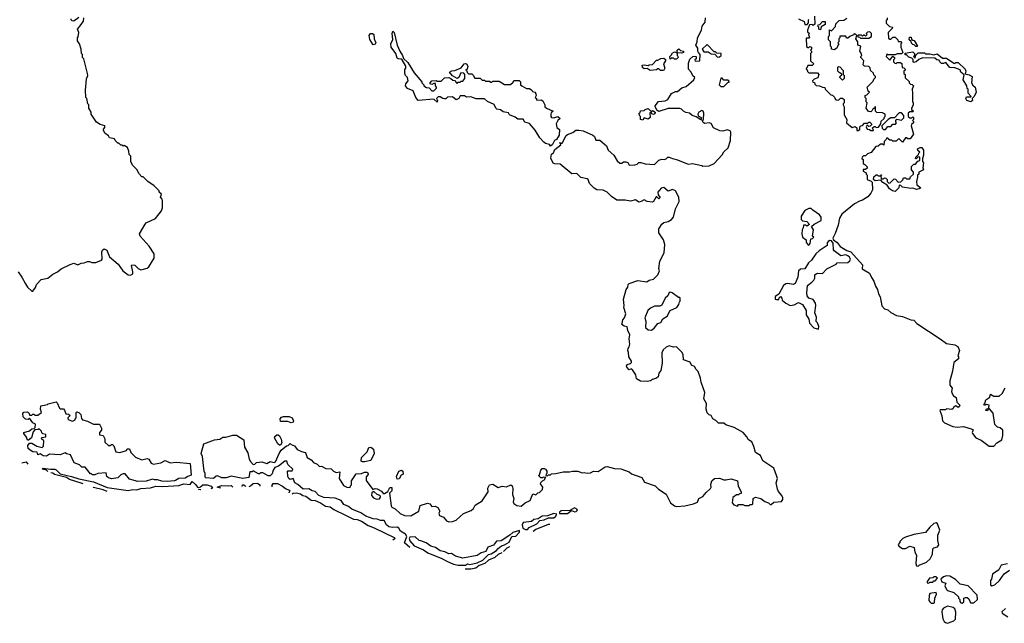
# Model space of a CAD drawing. Extents: x 2470790 to 2659118, y 702284 to 849036.
# Tile 3 of 154: x 2522951 to 2532325, y 735287 to 741036. Entities that reach past the tile are written whole.
import ezdxf

# ---------------------------------------------------------------- set-up
doc = ezdxf.new("R2010")
doc.units = 0

msp = doc.modelspace()

# ---------------------------------------------------------------- linework, layer by layer
at = {"layer": '0CON10XD'}
for points in [[(2522937.5, 738635), (2522972.5, 738585), (2523005, 738520), (2523025, 738490), (2523065, 738450), (2523075, 738450), (2523100, 738485), (2523110, 738515), (2523155, 738560), (2523220, 738575), (2523265, 738612.5), (2523310, 738635), (2523345, 738662.5), (2523430, 738705), (2523465, 738716.7), (2523505, 738700), (2523535, 738716.7), (2523565, 738720), (2523595, 738732.5), (2523615, 738732.5), (2523637, 738723), (2523675, 738723.3), (2523730, 738745), (2523737.5, 738755), (2523732.9, 738825), (2523738.7, 738841.3), (2523755, 738854.2), (2523780.9, 738840.9), (2523805, 738777.5), (2523887.7, 738707.7), (2523933.3, 738645), (2523982.5, 738605), (2524005, 738603.3), (2524026.7, 738615), (2524028, 738635), (2524014.2, 738695), (2524017.5, 738702.5), (2524046.9, 738696.9), (2524078.8, 738665), (2524105, 738653.8), (2524165, 738670), (2524179.3, 738680.7), (2524230, 738765), (2524230, 738805), (2524185, 738880), (2524097.5, 738975), (2524093, 738997), (2524145, 739090), (2524155, 739100), (2524245, 739142.5), (2524300, 739215), (2524310, 739245), (2524310, 739315), (2524307, 739327), (2524290, 739345), (2524300, 739375), (2524280, 739395), (2524280, 739405), (2524230, 739455), (2524170, 739495), (2524125, 739540), (2524115, 739540), (2524085, 739570), (2524070, 739605), (2524025, 739650), (2524010, 739685), (2524010, 739735), (2523993, 739753), (2523990, 739785), (2523978.3, 739818.3), (2523947, 739837), (2523935, 739830), (2523925, 739840), (2523915, 739840), (2523895, 739860), (2523885, 739860), (2523860, 739885), (2523855, 739900), (2523805, 739910), (2523795, 739930), (2523760, 739955), (2523747.5, 739985), (2523747.5, 739995), (2523761.7, 740008.3), (2523760, 740025), (2523718.3, 740038.3), (2523681.7, 740061.7), (2523630, 740135), (2523630, 740155), (2523610, 740195), (2523610, 740225), (2523600, 740235), (2523590, 740285), (2523580, 740295), (2523577.5, 740365), (2523588.3, 740471.7), (2523600, 740505), (2523597.5, 740525), (2523560, 740665), (2523550, 740675), (2523550, 740705), (2523540, 740715), (2523537, 740757), (2523520, 740805), (2523500, 740835), (2523500, 740865), (2523507, 740873), (2523512.5, 740915), (2523500, 740945), (2523535, 740991.2), (2523557.3, 741022.7), (2523562.5, 741055)], [(2523513, 741057), (2523465, 741022.5), (2523450, 741025), (2523442.5, 741035), (2523442.5, 741045)], [(2530155.7, 736695), (2530130.8, 736765), (2530026.7, 736835), (2530003.8, 736885), (2529957.5, 736915), (2529941.7, 736971.7), (2529920, 737015), (2529890, 737035), (2529874.1, 737064.1), (2529837.5, 737105), (2529752.7, 737152.7), (2529675, 737177.5), (2529655, 737192.5), (2529605, 737193.8), (2529578.8, 737218.8), (2529550, 737235), (2529535, 737267.5), (2529515, 737272.5), (2529495, 737292.5), (2529486, 737325), (2529489.3, 737379.3), (2529463.8, 737425), (2529474, 737485), (2529438, 737585), (2529432.3, 737622.3), (2529411.2, 737685), (2529390, 737705), (2529375, 737732.5), (2529347, 737747), (2529333, 737773), (2529270, 737795), (2529267.5, 737845), (2529257.5, 737865), (2529205, 737920), (2529175, 737917.5), (2529135, 737930), (2529105, 737916.7), (2529077, 737893), (2529063.6, 737863.6), (2529068, 737765), (2529056.2, 737695), (2529035, 737670), (2529030, 737635), (2529015, 737621.2), (2528975, 737610), (2528955, 737597.5), (2528925, 737590), (2528862.3, 737592.3), (2528822.5, 737615), (2528817.5, 737655), (2528785, 737700), (2528775, 737710), (2528755, 737702.5), (2528730, 737725), (2528726.7, 737735), (2528735, 737752.5), (2528765, 737760), (2528775, 737770), (2528776.7, 737785), (2528750, 737825), (2528747.5, 737865), (2528740, 737885), (2528742.5, 737905), (2528755, 737920), (2528761.2, 737945), (2528752, 737995), (2528760, 738035), (2528740, 738075), (2528735, 738110), (2528705, 738117.5), (2528680, 738135), (2528687, 738143), (2528693, 738177), (2528707.5, 738195), (2528722.5, 738235), (2528702.5, 738295), (2528706.7, 738315), (2528700.8, 738375), (2528723.8, 738465), (2528740.7, 738489.3), (2528743.8, 738515), (2528752.5, 738525), (2528835, 738552), (2528920.5, 738539.5), (2528945, 738554), (2528984.5, 738565.5), (2529027.5, 738605), (2529041.2, 738645), (2529036.2, 738665), (2529043.9, 738736.1), (2529087.5, 738815), (2529093.8, 738895), (2529079.5, 738939.5), (2529035.8, 739005), (2529035.8, 739044.2), (2529065, 739088.8), (2529085, 739103.8), (2529125, 739113.8), (2529155.9, 739134.1), (2529174, 739155), (2529193.3, 739235), (2529228.8, 739305), (2529226.7, 739345), (2529195, 739407.5), (2529165, 739417.5), (2529125, 739402.5), (2529085, 739437.5), (2529059.3, 739430.7), (2529027.5, 739395), (2529028.3, 739368.3), (2529047, 739347), (2529045, 739340), (2529035, 739330), (2529018.3, 739348.3), (2529011.7, 739348.3), (2528986.4, 739303.6), (2528971.7, 739298.3), (2528923.6, 739303.6), (2528895, 739320), (2528867, 739303), (2528845, 739297.5), (2528815, 739320), (2528765, 739306.7), (2528715, 739317.5), (2528635, 739316.7), (2528585, 739353.3), (2528542.5, 739395), (2528505, 739413.8), (2528445, 739416.7), (2528421.2, 739431.2), (2528375.7, 739475.7), (2528364, 739514), (2528355, 739521.2), (2528293.5, 739533.5), (2528255, 739572.5), (2528208.3, 739568.3), (2528095, 739660), (2528045, 739663.3), (2528030.7, 739670.7), (2528008.3, 739718.3), (2528012.5, 739755), (2528033, 739767), (2528045, 739800), (2528102.5, 739845), (2528093.9, 739866.1), (2528100, 739860), (2528115, 739860), (2528155, 739933.3), (2528165, 739941.2), (2528217, 739963), (2528245, 739982.5), (2528275, 739983.3), (2528315, 739976.7), (2528407.7, 739937.7), (2528422.5, 739925), (2528435, 739890), (2528475, 739890), (2528537.5, 739835), (2528555, 739792.5), (2528606.4, 739746.4), (2528640.7, 739690.7), (2528665, 739670), (2528685, 739670), (2528698.3, 739681.7), (2528721.7, 739681.7), (2528740, 739675), (2528755, 739650), (2528807, 739653), (2528828.3, 739661.7), (2528845, 739677.5), (2528865, 739676.7), (2528905, 739662.5), (2528995, 739656.7), (2529035, 739697.5), (2529065, 739707.5), (2529086.7, 739703.3), (2529105, 739710), (2529123, 739727), (2529135, 739727.5), (2529165, 739713.3), (2529215, 739702.5), (2529315, 739661.2), (2529355, 739666.7), (2529445, 739647.5), (2529455, 739640), (2529515, 739643.8), (2529563.9, 739666.1), (2529639.4, 739750.6), (2529655, 739776.7), (2529695.8, 739814.2), (2529716.7, 739885), (2529722.5, 739965), (2529715, 739977.5), (2529685, 739986.7), (2529645, 739973.3), (2529616.1, 739976.1), (2529557.5, 740005), (2529535, 740046.7), (2529515, 740052.5), (2529475, 740047.5), (2529457, 740057), (2529450, 740075), (2529460, 740085), (2529463.3, 740145), (2529456.7, 740165), (2529445, 740170), (2529416.7, 740155), (2529407.5, 740135), (2529411.7, 740121.7), (2529437.5, 740105), (2529440, 740085), (2529435, 740082.5), (2529391.7, 740111.7), (2529353, 740123), (2529326.7, 740146.7), (2529293, 740153), (2529270, 740165), (2529253, 740183), (2529235, 740190), (2529125, 740190), (2529035, 740162.5), (2529021.2, 740171.2), (2529000, 740205), (2529000, 740215), (2529033.3, 740256.7), (2529095, 740262.5), (2529120, 740275), (2529155, 740332.5), (2529195, 740352.5), (2529215, 740352.5), (2529253.9, 740386.1), (2529295, 740398.8), (2529370, 740465), (2529380, 740485), (2529360.7, 740500.7), (2529342.5, 740535), (2529317.5, 740565), (2529317, 740623), (2529330.7, 740659.3), (2529360, 740685), (2529375, 740690), (2529390, 740685), (2529390, 740665), (2529380, 740655), (2529381.7, 740641.7), (2529427, 740643), (2529430, 740705), (2529413, 740723), (2529407, 740737), (2529407.5, 740765), (2529387.5, 740795), (2529400, 740825), (2529402.5, 740865), (2529443.3, 740935), (2529450, 740975), (2529477.9, 741012.1), (2529478.8, 741055)], [(2530365.9, 741045.9), (2530418.3, 741018.3), (2530425, 740990), (2530448.3, 740991.7), (2530460, 741005), (2530460, 741035), (2530465, 741040)], [(2530518.3, 741068.3), (2530520, 740995), (2530505, 740980), (2530495, 740990), (2530471.7, 740988.3), (2530450, 740935), (2530451.7, 740921.7), (2530470, 740905), (2530460, 740895), (2530470, 740865), (2530465, 740860), (2530440, 740860), (2530441.7, 740781.7), (2530455, 740770), (2530465, 740770), (2530475, 740780), (2530490, 740775), (2530490, 740755), (2530480, 740745), (2530490, 740735), (2530490, 740725), (2530480, 740715), (2530480, 740645), (2530510, 740615), (2530495, 740600), (2530455, 740600), (2530440, 740565), (2530448.3, 740558.3), (2530451.7, 740541.7), (2530465, 740530), (2530545, 740530), (2530560, 740515), (2530548.3, 740481.7), (2530515, 740470), (2530500, 740455), (2530501.7, 740441.7), (2530518.3, 740438.3), (2530521.7, 740421.7), (2530535, 740410), (2530567, 740407), (2530593, 740393), (2530615, 740390), (2530620, 740375), (2530675, 740320), (2530688.3, 740318.3), (2530708.3, 740298.3), (2530710, 740285), (2530721.7, 740271.7), (2530745, 740270), (2530765, 740290), (2530785, 740290), (2530800, 740275), (2530800, 740245), (2530790, 740235), (2530790, 740225), (2530800, 740205), (2530800.7, 740130.7), (2530827, 740087), (2530822.5, 740055), (2530875, 740010), (2530905, 740020), (2530920, 740005), (2530921.7, 739981.7), (2530935, 739980), (2530948.3, 739991.7), (2530950, 740015), (2530960, 740025), (2530975, 740030), (2530995, 740050), (2531025, 740050), (2531035, 740060), (2531045, 740060), (2531060, 740045), (2531060, 740035), (2531048.3, 740021.7), (2531035, 740020), (2531025, 740030), (2531015, 740030), (2531010, 740015), (2531020, 739995), (2531041.7, 739991.7), (2531055, 739980), (2531078.3, 739981.7), (2531070, 740005), (2531085, 740020), (2531095, 740020), (2531105, 740010), (2531128.3, 740011.7), (2531150, 740045), (2531151.7, 740068.3), (2531180, 740095), (2531180, 740105), (2531190, 740115), (2531190, 740135), (2531165, 740150), (2531111.7, 740151.7), (2531100, 740165), (2531100, 740205), (2531095, 740210), (2531088.3, 740191.7), (2531075, 740190), (2531068.3, 740171.7), (2531055, 740160), (2531031.7, 740161.7), (2531010, 740195), (2531020, 740245), (2531010, 740255), (2531010, 740285), (2531000, 740295), (2531000, 740315), (2531015, 740320), (2531040, 740345), (2531030, 740355), (2531020, 740395), (2531075, 740450), (2531081.7, 740468.3), (2531100, 740485), (2531100, 740495), (2531081.7, 740511.7), (2531078.3, 740528.3), (2531051.7, 740551.7), (2531048.3, 740578.3), (2531035, 740590), (2530993, 740593), (2530980, 740605), (2530987.5, 740645), (2530960, 740675), (2530960, 740685), (2530970, 740695), (2530960, 740725), (2530950, 740735), (2530960, 740785), (2530930, 740795), (2530930, 740825), (2530910, 740855), (2530920, 740885), (2530908.3, 740898.3), (2530895, 740900), (2530888.3, 740891.7), (2530853, 740877), (2530835, 740860), (2530821.7, 740861.7), (2530815, 740880), (2530760, 740880), (2530760, 740865), (2530750, 740855), (2530750, 740825), (2530740, 740815), (2530750, 740805), (2530741.7, 740798.3), (2530730, 740765), (2530705, 740750), (2530680, 740755), (2530680, 740775), (2530670, 740785), (2530670, 740825), (2530650, 740845), (2530650, 740875), (2530660, 740885), (2530661.7, 740938.3), (2530678.3, 740931.7), (2530718.3, 740971.7), (2530721.7, 740998.3), (2530751.7, 741028.3), (2530797, 741033), (2530825, 741050)], [(2531201.7, 741028.3), (2531201.7, 741001.7), (2531231.7, 740971.7), (2531260, 740965), (2531258.3, 740951.7), (2531220, 740915), (2531221.7, 740861.7), (2531235, 740850), (2531245, 740850), (2531265, 740870), (2531285, 740870), (2531310, 740845), (2531315, 740830), (2531338.3, 740828.3), (2531350, 740815), (2531340, 740805), (2531340, 740775), (2531360, 740725), (2531345, 740710), (2531305, 740710), (2531285, 740700), (2531215, 740700), (2531205, 740710), (2531200, 740685), (2531235, 740650), (2531265, 740690), (2531280, 740675), (2531280, 740665), (2531270, 740655), (2531270, 740635), (2531281.7, 740621.7), (2531295, 740620), (2531305, 740630), (2531335, 740630), (2531348.3, 740618.3), (2531351.7, 740581.7), (2531368.3, 740578.3), (2531380, 740565), (2531380, 740555), (2531370, 740545), (2531370, 740525), (2531380, 740515), (2531381.7, 740481.7), (2531418.3, 740448.3), (2531420, 740435), (2531431.7, 740421.7), (2531448.3, 740418.3), (2531460, 740405), (2531447.5, 740375), (2531452.5, 740335), (2531450, 740255), (2531456.4, 740246.4), (2531456.7, 740225), (2531448.3, 740201.7), (2531440, 740195), (2531441.7, 740181.7), (2531460, 740165), (2531455, 740160), (2531425, 740160), (2531410, 740145), (2531410, 740115), (2531425, 740100), (2531445, 740100), (2531455, 740110), (2531460, 740105), (2531460, 740085), (2531450, 740075), (2531460, 740065), (2531460, 740055), (2531441.7, 740038.3), (2531437.5, 740025), (2531460, 739945), (2531428.3, 739901.7), (2531405, 739900), (2531395, 739910), (2531385, 739910), (2531355, 739870), (2531325, 739900), (2531313, 739897), (2531295, 739880), (2531265, 739880), (2531255, 739890), (2531235, 739890), (2531205, 739910), (2531198.3, 739891.7), (2531180, 739875), (2531178.3, 739841.7), (2531165, 739850), (2531145, 739850), (2531125, 739830), (2531101.7, 739828.3), (2531058.3, 739771.7), (2531021.7, 739758.3), (2531005, 739740), (2530985, 739740), (2530971.7, 739728.3), (2530970, 739715), (2530980, 739705), (2530980, 739665), (2530998.3, 739658.3), (2531020, 739635), (2531018.3, 739621.7), (2531005, 739610), (2530981.7, 739608.3), (2530980, 739595), (2531008.3, 739578.3), (2531010, 739565), (2531020, 739555), (2531020, 739515), (2531058.3, 739498.3), (2531067.5, 739487.5), (2531070, 739415), (2531055.8, 739385), (2531025, 739348), (2530975, 739315.8), (2530947.7, 739307.7), (2530897.3, 739282.7), (2530777.7, 739182.3), (2530756.2, 739145), (2530741.7, 739078.3), (2530715, 739000), (2530692.5, 738955), (2530700, 738940), (2530735, 738912.5), (2530762.5, 738875), (2530825, 738837.5), (2530862.5, 738825), (2530975, 738700), (2530971.7, 738661.7), (2531042.3, 738622.3), (2531059.3, 738579.3), (2531083.3, 738545), (2531098.3, 738498.3), (2531117.1, 738465), (2531125.7, 738425), (2531144.2, 738395), (2531160.5, 738310.5), (2531185, 738282.5), (2531215, 738272.5), (2531245, 738247.5), (2531298.3, 738218.3), (2531355, 738208), (2531435, 738176.7), (2531465, 738173.3), (2531493.1, 738143.1), (2531715, 737996.2), (2531775, 737953.3), (2531855, 737940), (2531883.3, 737923.3), (2531897.5, 737885), (2531883.3, 737835), (2531890, 737825), (2531890, 737805), (2531845, 737770), (2531831.2, 737688.8), (2531806.2, 737595), (2531806.7, 737555), (2531827.5, 737525), (2531823.3, 737495), (2531827.5, 737475), (2531840, 737455), (2531867, 737437), (2531873, 737393), (2531900, 737365), (2531895, 737350), (2531885, 737342.5), (2531865, 737357.5), (2531845, 737350), (2531838.3, 737331.7), (2531825, 737322.5), (2531775, 737330), (2531765, 737320), (2531715, 737320), (2531710, 737315), (2531731.7, 737261.7), (2531737.5, 737215), (2531755, 737196.7), (2531835, 737160), (2531875, 737153.8), (2531935, 737162.5), (2532010.7, 737140.7), (2532028.3, 737128.3), (2532020, 737105), (2532023.3, 737095), (2532055, 737053.8), (2532105, 737032.5), (2532180, 736975), (2532226.4, 736973.6), (2532253.6, 737006.4), (2532300, 737035), (2532310, 737075), (2532310, 737125), (2532285, 737150), (2532260, 737155), (2532235, 737180), (2532219.5, 737289.5), (2532185, 737330), (2532170, 737330), (2532165, 737310), (2532150, 737315), (2532155, 737330), (2532170, 737330), (2532178.3, 737341.7), (2532180, 737365), (2532155, 737372.5), (2532135, 737360), (2532130, 737375), (2532138.3, 737381.7), (2532150, 737415), (2532188.3, 737441.7), (2532195, 737470), (2532225, 737450), (2532275, 737450), (2532305, 737476.7), (2532331.7, 737528.3)], [(2531210, 741055), (2531210, 741035), (2531201.7, 741028.3)], [(2530575, 740940), (2530560, 740945), (2530560, 740965), (2530550, 740975), (2530551.7, 740988.3), (2530568.3, 740991.7), (2530595, 741020), (2530618.3, 741018.3), (2530618.3, 740991.7), (2530581.7, 740968.3), (2530575, 740940)], [(2526315, 740797.5), (2526285, 740847.5), (2526278.8, 740885), (2526290, 740905), (2526310, 740905), (2526323.3, 740895), (2526326, 740855), (2526340, 740815), (2526335, 740802.5), (2526315, 740797.5)], [(2528005, 739832.5), (2527995, 739847.5), (2527957.5, 739857.5), (2527940.7, 739870.7), (2527902.5, 739912.5), (2527860, 739985), (2527805, 740047.5), (2527761.7, 740061.7), (2527745, 740087.5), (2527695, 740087.5), (2527668.3, 740108.3), (2527615, 740130), (2527605, 740147.5), (2527555, 740160), (2527527, 740177), (2527495, 740182.5), (2527482.5, 740195), (2527468, 740228), (2527405, 740257.5), (2527375, 740282.5), (2527296, 740284), (2527245, 740300), (2527205, 740297.5), (2527185, 740310), (2527145, 740310), (2527132.5, 740285), (2527105, 740273.3), (2527071.7, 740301.7), (2527023, 740297), (2527007.5, 740282.5), (2526995, 740282.5), (2526980, 740285), (2526955, 740302.5), (2526935, 740302.5), (2526920, 740285), (2526930, 740265), (2526925, 740250), (2526895, 740280), (2526745, 740267.5), (2526722.5, 740295), (2526697.7, 740357.7), (2526641.7, 740381.7), (2526622.5, 740405), (2526626.7, 740425), (2526648.8, 740455), (2526643.3, 740485), (2526623.3, 740505), (2526616.2, 740525), (2526617, 740563), (2526626.2, 740575), (2526626.7, 740595), (2526593, 740653), (2526581.7, 740661.7), (2526555, 740662.5), (2526545, 740670), (2526532.5, 740715), (2526486.7, 740775), (2526483.8, 740805), (2526502.3, 740847.7), (2526496.1, 740903.9), (2526503.9, 740926.1), (2526516, 740915), (2526546, 740795), (2526568.8, 740735), (2526596, 740695), (2526606.4, 740666.4), (2526647.3, 740627.3), (2526705, 740530), (2526780, 740445), (2526780, 740435), (2526800, 740415), (2526800, 740405), (2526825, 740390), (2526848.3, 740388.3), (2526875, 740360), (2526895, 740360), (2526920, 740385), (2526920, 740395), (2526910, 740405), (2526908.3, 740428.3), (2526895, 740430), (2526875, 740417.5), (2526860, 740425), (2526860, 740435), (2526875, 740452.5), (2526915, 740457.5), (2526925, 740450), (2526965, 740450), (2526995, 740482.5), (2527035, 740486.7), (2527057, 740477), (2527075, 740460), (2527098.3, 740458.3), (2527101.7, 740441.7), (2527115, 740430), (2527125, 740440), (2527145, 740440), (2527155, 740450), (2527168.3, 740451.7), (2527190, 740475), (2527190, 740515), (2527178.3, 740528.3), (2527150.7, 740529.3), (2527133, 740487), (2527115, 740477.5), (2527071.7, 740501.7), (2527042.5, 740535), (2527065, 740548.8), (2527095, 740553.3), (2527153.6, 740576.4), (2527183.8, 740615), (2527195, 740618), (2527206.2, 740615), (2527216.7, 740595), (2527210, 740565), (2527200, 740555), (2527208.3, 740548.3), (2527211.7, 740531.7), (2527225, 740520), (2527255, 740520), (2527269.3, 740509.3), (2527285, 740480), (2527335, 740480), (2527355, 740460), (2527375, 740460), (2527385, 740450), (2527425, 740450), (2527435, 740440), (2527445, 740440), (2527455, 740450), (2527515, 740450), (2527565, 740417.5), (2527625, 740420), (2527648.3, 740441.7), (2527655, 740457.5), (2527707, 740457), (2527720, 740445), (2527720, 740415), (2527730, 740405), (2527775, 740380), (2527805, 740380), (2527826.4, 740366.4), (2527833, 740353), (2527856.4, 740346.4), (2527865, 740330), (2527867.5, 740315), (2527860, 740295), (2527870, 740285), (2527870, 740275), (2527875, 740270), (2527915, 740272.5), (2527933, 740263), (2527950, 740225), (2527950, 740205), (2527965, 740192.5), (2528030, 740165), (2528011.7, 740148.3), (2528006.2, 740135), (2528006.2, 740115), (2528014.1, 740104.1), (2528035, 740100), (2528073, 740113), (2528096.7, 740095), (2528073.9, 740076.1), (2528058.8, 740045), (2528065, 740010), (2528091.7, 739991.7), (2528087.5, 739935), (2528062.5, 739895), (2528044, 739886), (2528025, 739847.5), (2528005, 739832.5)], [(2531035, 740860), (2531060, 740875), (2531060, 740905), (2531045, 740920), (2531021.7, 740918.3), (2531010, 740905), (2531020, 740895), (2531005, 740880), (2530995, 740890), (2530985, 740890), (2530975, 740880), (2530965, 740890), (2530935, 740890), (2530930, 740885), (2530931.7, 740871.7), (2530945, 740870), (2530955, 740860), (2531035, 740860)], [(2531495, 740780), (2531481.7, 740781.7), (2531468.3, 740798.3), (2531455, 740800), (2531441.7, 740811.7), (2531438.3, 740828.3), (2531420, 740845), (2531421.7, 740868.3), (2531438.3, 740868.3), (2531441.7, 740851.7), (2531455, 740840), (2531468.3, 740838.3), (2531500, 740785), (2531495, 740780)], [(2529205, 740660), (2529185, 740660), (2529175, 740670), (2529155, 740670), (2529145, 740660), (2529140, 740685), (2529160, 740705), (2529163.6, 740716.4), (2529185, 740730), (2529210, 740720), (2529210, 740745), (2529225, 740757.5), (2529243, 740743), (2529270, 740735), (2529270, 740725), (2529255, 740717.5), (2529210, 740720), (2529210, 740695), (2529218.3, 740688.3), (2529220, 740675), (2529205, 740660)], [(2529595, 740680), (2529615, 740682.5), (2529630, 740695), (2529630, 740715), (2529588.3, 740718.3), (2529575, 740730), (2529561.7, 740731.7), (2529495, 740800), (2529450, 740755), (2529465, 740730), (2529505, 740730), (2529535, 740710), (2529568.3, 740708.3), (2529595, 740680)], [(2529051.2, 740551.2), (2529035, 740567.5), (2529025, 740567.5), (2529012.5, 740557.5), (2528953, 740553), (2528925, 740570), (2528895, 740567.5), (2528881.2, 740581.2), (2528878.3, 740601.7), (2528895, 740606.7), (2528935, 740600), (2528945, 740607.5), (2528975, 740610), (2529015, 740650), (2529025, 740650), (2529055, 740667.5), (2529085, 740670), (2529098.3, 740658.3), (2529100, 740645), (2529080, 740615), (2529092.5, 740575), (2529083.3, 740556.7), (2529075, 740552.5), (2529051.2, 740551.2)], [(2532005, 740254), (2531967.5, 740265), (2531960, 740285), (2531965, 740300), (2532005, 740300), (2532010, 740305), (2531980, 740335), (2531980, 740375), (2531971.7, 740381.7), (2531967.5, 740405), (2531932.5, 740465), (2531941.7, 740511.7), (2531910, 740535), (2531905, 740560), (2531855, 740577.5), (2531805, 740580), (2531767.5, 740627.5), (2531745, 740617.5), (2531728.3, 740618.3), (2531710, 740635), (2531705, 740650), (2531683, 740653), (2531665, 740670), (2531545, 740672.5), (2531511.7, 740658.3), (2531485, 740633.3), (2531465, 740630), (2531458.3, 740638.3), (2531458.3, 740658.3), (2531445, 740670), (2531415, 740680), (2531395, 740700), (2531381.7, 740701.7), (2531381.7, 740718.3), (2531455, 740730), (2531470, 740715), (2531470, 740695), (2531460, 740685), (2531475, 740670), (2531481.7, 740698.3), (2531505, 740720), (2531565, 740720), (2531575, 740710), (2531615, 740710), (2531655, 740700), (2531685, 740710), (2531735, 740670), (2531775, 740670), (2531845, 740622.5), (2531855, 740620), (2531865, 740630), (2531885, 740630), (2531952.5, 740565), (2531957.5, 740545), (2531951.7, 740521.7), (2531991.7, 740511.7), (2532020, 740495), (2532012.5, 740435), (2532025, 740412.5), (2532047.5, 740395), (2532057.5, 740345), (2532037.5, 740305), (2532020, 740285), (2532022.5, 740265), (2532005, 740254)], [(2530785, 740460), (2530760, 740485), (2530761.7, 740498.3), (2530778.3, 740511.7), (2530778.3, 740518.3), (2530751.7, 740531.7), (2530740, 740545), (2530740, 740585), (2530745, 740590), (2530758.3, 740588.3), (2530791.7, 740551.7), (2530790, 740515), (2530800, 740505), (2530800, 740475), (2530785, 740460)], [(2529655, 740400), (2529691.7, 740438.3), (2529710, 740445), (2529695, 740460), (2529655, 740460), (2529638.3, 740478.3), (2529625, 740480), (2529610, 740415), (2529625, 740400), (2529655, 740400)], [(2528885, 740080), (2528860, 740085), (2528860, 740115), (2528853, 740123), (2528850, 740145), (2528858.3, 740151.7), (2528861.7, 740168.3), (2528895, 740170), (2528905, 740180), (2528935, 740190), (2528961.7, 740161.7), (2528975, 740170), (2529002.5, 740155), (2528999.3, 740140.7), (2528985, 740133.3), (2528970, 740140), (2528965, 740150), (2528951.7, 740148.3), (2528952.5, 740105), (2528935, 740090), (2528895, 740100), (2528885, 740080)], [(2531195, 739990), (2531215, 740020), (2531245, 740020), (2531265, 740040), (2531288.3, 740041.7), (2531300, 740055), (2531292.5, 740062.5), (2531292.5, 740077.5), (2531301.7, 740088.3), (2531345, 740080), (2531367, 740103), (2531370, 740125), (2531345, 740150), (2531325, 740150), (2531278.3, 740101.7), (2531245, 740100), (2531220, 740085), (2531160, 740025), (2531161.7, 740001.7), (2531175, 739990), (2531195, 739990)], [(2531285, 739401.2), (2531260, 739405), (2531232.5, 739425), (2531210, 739460), (2531170, 739485), (2531148.3, 739508.3), (2531095, 739500), (2531080, 739515), (2531081.7, 739538.3), (2531105, 739560), (2531115, 739560), (2531125, 739550), (2531150, 739550), (2531155, 739560), (2531160, 739555), (2531150, 739550), (2531151.7, 739521.7), (2531175, 739520), (2531185, 739530), (2531198.3, 739528.3), (2531210, 739515), (2531210, 739495), (2531225, 739480), (2531238.3, 739481.7), (2531275, 739520), (2531288.3, 739518.3), (2531315, 739490), (2531338.3, 739491.7), (2531358.3, 739511.7), (2531365, 739530), (2531385, 739530), (2531395, 739520), (2531425, 739520), (2531431.7, 739538.3), (2531460, 739565), (2531460, 739585), (2531440, 739605), (2531441.7, 739638.3), (2531465, 739660), (2531478.3, 739661.7), (2531501.7, 739688.3), (2531520, 739695), (2531520, 739725), (2531515, 739730), (2531501.7, 739728.3), (2531485, 739710), (2531480, 739715), (2531481.7, 739728.3), (2531508.3, 739751.7), (2531510, 739765), (2531520, 739775), (2531501.7, 739791.7), (2531500, 739805), (2531525, 739820), (2531538.3, 739818.3), (2531556.7, 739795), (2531556.7, 739745), (2531547.5, 739715), (2531547.5, 739685), (2531556.1, 739673.9), (2531550, 739625), (2531556.7, 739605), (2531510, 739585), (2531510, 739565), (2531500, 739555), (2531500, 739535), (2531487.5, 739495), (2531491.7, 739461.7), (2531530, 739435), (2531515, 739424), (2531489.3, 739419.3), (2531455, 739430), (2531435, 739427.5), (2531355, 739440), (2531338.3, 739458.3), (2531325, 739460), (2531320, 739435), (2531285, 739401.2)], [(2530465, 738890), (2530477.5, 738905), (2530481.7, 738948.3), (2530498.3, 738951.7), (2530510, 738965), (2530500, 738975), (2530507.5, 739035), (2530490, 739065), (2530515, 739090), (2530580, 739125), (2530580, 739155), (2530566.4, 739176.4), (2530500.7, 739220.7), (2530485, 739237.5), (2530465, 739237.5), (2530425, 739220), (2530390, 739165), (2530391.7, 739131.7), (2530405, 739120), (2530445, 739112.5), (2530470, 739085), (2530445, 739070), (2530435, 739080), (2530411.7, 739078.3), (2530410, 739055), (2530400, 739035), (2530397.5, 738995), (2530402.5, 738965), (2530438.3, 738938.3), (2530440, 738915), (2530448.3, 738908.3), (2530450, 738895), (2530465, 738890)], [(2530555, 738090), (2530560, 738115), (2530545, 738150), (2530533, 738163), (2530537, 738203), (2530522.5, 738245), (2530530, 738315), (2530526.7, 738335), (2530505, 738370), (2530463.9, 738383.9), (2530446.7, 738405), (2530443.6, 738433.6), (2530450, 738505), (2530492.5, 738535), (2530510, 738555), (2530520, 738575), (2530522.5, 738605), (2530533, 738617), (2530545, 738622.5), (2530595, 738617.5), (2530636.9, 738663.1), (2530725, 738707.5), (2530735, 738720), (2530835, 738722.5), (2530855, 738740), (2530860, 738755), (2530850, 738775), (2530835, 738787.5), (2530815, 738797.5), (2530768.3, 738788.3), (2530703.6, 738833.6), (2530697.5, 738845), (2530697, 738907), (2530678.3, 738928.3), (2530665, 738932.5), (2530647, 738923), (2530638.3, 738911.7), (2530637.5, 738885), (2530562.5, 738835), (2530530, 738805), (2530488.8, 738745), (2530461.2, 738718.8), (2530425.8, 738664.2), (2530385, 738658.8), (2530365.7, 738644.3), (2530358.8, 738585), (2530335, 738523.3), (2530313.6, 738513.6), (2530265, 738522.5), (2530245, 738520), (2530223.3, 738505), (2530178.3, 738421.7), (2530145, 738400), (2530142.5, 738375), (2530155, 738370), (2530178.3, 738371.7), (2530181.7, 738388.3), (2530195, 738400), (2530207.5, 738385), (2530210, 738365), (2530245, 738336.2), (2530285, 738314), (2530325, 738320), (2530365, 738342.5), (2530405, 738322.5), (2530437.5, 738265), (2530440, 738225), (2530462.5, 738185), (2530470, 738145), (2530511.7, 738101.7), (2530555, 738090)], [(2528965, 738080), (2528993, 738097), (2529025, 738142.5), (2529055, 738151.2), (2529075, 738186.7), (2529115, 738213.3), (2529142.3, 738267.7), (2529205.9, 738294.1), (2529227.5, 738325), (2529231.7, 738348.3), (2529240, 738355), (2529240, 738385), (2529235, 738390), (2529221.7, 738391.7), (2529163.6, 738433.6), (2529145, 738440), (2529135, 738436.7), (2529120, 738405), (2529095, 738382.5), (2529063.9, 738316.1), (2529045, 738306.2), (2528995, 738308.8), (2528955, 738288.8), (2528930, 738265), (2528903.3, 738195), (2528913.3, 738165), (2528910, 738105), (2528933, 738083), (2528965, 738080)], [(2524075, 736636.7), (2523995, 736660), (2523955, 736710), (2523935, 736710), (2523915, 736700), (2523885, 736672.5), (2523823.9, 736663.9), (2523795, 736673.3), (2523780, 736685), (2523775, 736720), (2523695, 736712.5), (2523665, 736700), (2523645, 736700), (2523635, 736710), (2523625, 736710), (2523575, 736772.5), (2523543, 736773), (2523520, 736795), (2523470, 736815), (2523435, 736890), (2523395, 736900), (2523385, 736910), (2523335, 736890), (2523235, 736897.5), (2523205, 736877.5), (2523175, 736883.3), (2523145, 736900), (2523125, 736890), (2523118.3, 736918.3), (2523075, 736920), (2523050, 736935), (2523033, 736953), (2523028.3, 736981.7), (2523045, 737002.5), (2523065, 737002.5), (2523115, 736972.5), (2523165, 736960), (2523177.5, 736975), (2523180, 737025), (2523160, 737045), (2523163, 737057), (2523198.3, 737061.7), (2523200, 737085), (2523171.7, 737091.7), (2523161.7, 737101.7), (2523158.3, 737118.3), (2523135, 737140), (2523127, 737133), (2523095, 737130), (2523078.3, 737111.7), (2523062.5, 737055), (2523035, 737030), (2523025, 737030), (2523015, 737060), (2522990, 737095), (2522990, 737105), (2523045, 737120), (2523065, 737140), (2523088.3, 737141.7), (2523097, 737153), (2523100, 737185), (2523077, 737197), (2523045, 737240), (2523031.7, 737228.3), (2523005, 737232.5), (2522982.5, 737255), (2522980, 737285), (2522991.7, 737298.3), (2523025, 737300), (2523040, 737285), (2523045, 737270), (2523065, 737270), (2523075, 737280), (2523085, 737280), (2523095, 737270), (2523125, 737270), (2523160, 737295), (2523150, 737325), (2523151.7, 737358.3), (2523215, 737370), (2523223, 737377), (2523297.5, 737397.5), (2523308.3, 737388.3), (2523330, 737335), (2523335, 737330), (2523368.3, 737328.3), (2523378.3, 737318.3), (2523391.7, 737281.7), (2523415, 737280), (2523430, 737265), (2523410, 737245), (2523410, 737235), (2523420, 737225), (2523455, 737212.5), (2523480, 737225), (2523480, 737235), (2523490, 737245), (2523487.5, 737295), (2523495, 737302.5), (2523515, 737296), (2523533.8, 737275), (2523538.3, 737238.3), (2523550, 737225), (2523595, 737212.5), (2523655, 737182.5), (2523710, 737185), (2523730, 737145), (2523730, 737125), (2523710, 737105), (2523711.7, 737081.7), (2523746.4, 737076.4), (2523760, 737045), (2523761.7, 737011.7), (2523795, 736980), (2523815, 736980), (2523825, 736990), (2523835, 736990), (2523848.3, 736978.3), (2523865, 736920), (2523905, 736912.5), (2523968.3, 736931.7), (2523975, 736950), (2523995, 736950), (2524010, 736915), (2524055, 736870), (2524115, 736842.5), (2524165, 736857.5), (2524179.3, 736849.3), (2524203.6, 736813.6), (2524225, 736802.5), (2524295, 736813.8), (2524335, 736837.5), (2524385, 736816.7), (2524445, 736822.5), (2524575, 736810), (2524583, 736697), (2524553.3, 736686.7), (2524525, 736668), (2524465, 736666.2), (2524435, 736646.2), (2524425, 736644.3), (2524355, 736637.1), (2524305, 736642), (2524263.6, 736653.6), (2524235, 736652.5), (2524215, 736660), (2524155, 736642), (2524075, 736636.7)], [(2525535, 737197.5), (2525505, 737207.5), (2525435, 737210), (2525430, 737235), (2525445, 737250), (2525463, 737257), (2525515, 737256.7), (2525545, 737242.5), (2525556.7, 737215), (2525555, 737202.5), (2525535, 737197.5)], [(2526664.9, 736009.3), (2526614.5, 736054.5), (2526636.2, 736115), (2526623.3, 736135), (2526576.2, 736165), (2526562, 736192), (2526545, 736201.2), (2526505, 736198.8), (2526465, 736206.7), (2526443.3, 736225), (2526420, 736265), (2526385, 736266.2), (2526355, 736280), (2526317.7, 736282.3), (2526245, 736306), (2526197.6, 736337.6), (2526112.5, 736375), (2526080, 736400), (2526037, 736417), (2526010, 736455), (2525955, 736480), (2525845, 736483.8), (2525797.5, 736505), (2525765, 736542.5), (2525735, 736547.5), (2525705, 736566.2), (2525650, 736565), (2525599.3, 736609.3), (2525570, 736625), (2525555, 736667.5), (2525525, 736657.5), (2525512.5, 736665), (2525503.3, 736685), (2525500, 736735), (2525505, 736740), (2525545, 736740), (2525550, 736755), (2525505, 736800), (2525495, 736830), (2525475, 736830), (2525415, 736782.5), (2525380.7, 736769.3), (2525363, 736747), (2525355, 736710), (2525335, 736690), (2525315, 736692.5), (2525265, 736720), (2525245, 736720), (2525235, 736710), (2525225, 736710), (2525175, 736740), (2525165, 736730), (2525141.7, 736728.3), (2525133, 736677), (2525075, 736666), (2524965, 736687.5), (2524917, 736673), (2524875, 736673.3), (2524835, 736690), (2524822.4, 736687.6), (2524795, 736666.2), (2524723.3, 736673.3), (2524717.5, 736677.5), (2524716.7, 736715), (2524706.7, 736735), (2524699.3, 736790.7), (2524690, 736875), (2524678, 736905), (2524703.6, 736996.4), (2524805, 737035.8), (2524855, 737041.2), (2524885, 737060), (2524915, 737060), (2524980.5, 737079.5), (2525015, 737078.8), (2525083.6, 737033.6), (2525092.5, 736965), (2525121.7, 736911.7), (2525135, 736850), (2525147, 736827), (2525175, 736800), (2525188.3, 736801.7), (2525205, 736820), (2525255, 736823.3), (2525305, 736807.5), (2525335, 736827.5), (2525375, 736820), (2525386.7, 736823.3), (2525420, 736905), (2525440, 736935), (2525491.7, 736978.3), (2525508.3, 736981.7), (2525525, 737000), (2525535, 736990), (2525568.3, 736978.3), (2525593, 736943), (2525635, 736922.5), (2525667.5, 736915), (2525676.7, 736905), (2525687.5, 736865), (2525725, 736842.5), (2525749.3, 736819.3), (2525783, 736803), (2525805, 736780), (2525825, 736782.5), (2525865, 736761.2), (2525917.5, 736757.5), (2525940, 736735), (2525965, 736722.5), (2525998.3, 736728.3), (2525992.5, 736665), (2526035, 736600), (2526065, 736582.5), (2526098.3, 736581.7), (2526100, 736595), (2526110, 736605), (2526110, 736645), (2526155, 736710), (2526205, 736712.5), (2526235, 736727.5), (2526255, 736727.5), (2526265, 736720), (2526270, 736705), (2526248.3, 736681.7), (2526248.3, 736648.3), (2526311.7, 736561.7), (2526335, 736570), (2526355, 736567.5), (2526396.1, 736546.1), (2526412.5, 736522.5), (2526423, 736523), (2526456.7, 736543.3), (2526475, 736580), (2526495, 736580), (2526495, 736550), (2526472.5, 736525), (2526487.5, 736405), (2526493.3, 736393.3), (2526525, 736377.5), (2526571.7, 736331.7), (2526615, 736313.3), (2526675, 736310), (2526750, 736355), (2526765, 736410), (2526835, 736432), (2526855.6, 736425.6), (2526875, 736400), (2526905, 736403.3), (2526931.2, 736391.2), (2526950, 736355), (2526942.5, 736335), (2526947.5, 736315), (2526985, 736299.2), (2527014.1, 736264.1), (2527035, 736253.3), (2527073, 736257), (2527105, 736270), (2527175, 736333.8), (2527249.7, 736360.3), (2527270.5, 736379.5), (2527288.8, 736411.2), (2527355, 736453.3), (2527411.7, 736538.3), (2527407.5, 736575), (2527425, 736606.7), (2527455, 736611.2), (2527505, 736580), (2527545, 736592.5), (2527585, 736586.7), (2527625.9, 736605.9), (2527638, 736595), (2527645, 736570), (2527643.3, 736515), (2527655.9, 736475.9), (2527650, 736445), (2527656.4, 736426.4), (2527685, 736410), (2527725, 736403.3), (2527762.5, 736435), (2527812.5, 736457.5), (2527835, 736520), (2527865, 736510), (2527885, 736530), (2527898.3, 736531.7), (2527928.3, 736561.7), (2527930, 736585), (2527910, 736615), (2527913, 736627), (2527927, 736643), (2527950, 736655), (2527950, 736665), (2527960, 736675), (2527935, 736680), (2527927, 736673), (2527912.5, 736672.5), (2527890, 736695), (2527898.3, 736701.7), (2527913, 736747), (2527925, 736762.5), (2527945, 736762.5), (2527957.5, 736755), (2527970, 736735), (2527970, 736715), (2527961.7, 736708.3), (2527960, 736695), (2527975, 736690), (2527985, 736700), (2528005, 736700), (2528015, 736710), (2528055, 736712.5), (2528125, 736728.8), (2528185, 736728), (2528215, 736737.5), (2528264.1, 736735.9), (2528305, 736718.8), (2528325, 736723.8), (2528355, 736716.7), (2528385, 736720), (2528415, 736737.5), (2528457, 736733), (2528525, 736777.5), (2528545, 736780), (2528615, 736760.8), (2528675, 736757.5), (2528755, 736728.6), (2528775, 736710), (2528875, 736676.7), (2528900.9, 736630.9), (2529002.5, 736595), (2529033.8, 736565), (2529105.5, 736515.5), (2529147.1, 736435), (2529185, 736404.4), (2529205, 736399.5), (2529285, 736405.8), (2529365, 736424), (2529405, 736440), (2529416.7, 736475), (2529454.5, 736495.5), (2529485, 736533.3), (2529528.8, 736571.2), (2529533.8, 736585), (2529530.7, 736609.3), (2529541.2, 736645), (2529565, 736666.2), (2529615, 736670), (2529655, 736653.8), (2529675, 736652), (2529725, 736663.8), (2529783.6, 736643.6), (2529791.2, 736595), (2529820, 736535), (2529818.3, 736521.7), (2529805, 736520), (2529795, 736510), (2529775, 736510), (2529740, 736485), (2529732.5, 736435), (2529750, 736415), (2529785, 736402.5), (2529795, 736420), (2529835, 736420), (2529855, 736410), (2529895, 736410), (2529905, 736420), (2529925, 736420), (2529930, 736425), (2529933, 736477), (2529955, 736488.8), (2530007.5, 736475), (2530045, 736447.5), (2530080, 736435), (2530095, 736420), (2530105, 736420), (2530130.7, 736439.3), (2530205, 736446.7), (2530216, 736465), (2530215.7, 736485), (2530205, 736508.8), (2530173.8, 736543.8), (2530164.4, 736565), (2530154.4, 736625), (2530164.5, 736665), (2530155.7, 736695)], [(2525435, 736983.3), (2525425, 736983.3), (2525410, 736995), (2525377.5, 737055), (2525380, 737065), (2525398.3, 737081.7), (2525411.7, 737081.7), (2525423, 737073), (2525441.7, 737041.7), (2525447.5, 737005), (2525435, 736983.3)], [(2526235, 736823.3), (2526215, 736823.3), (2526201.7, 736831.7), (2526206.2, 736865), (2526260.5, 736919.5), (2526275, 736962.5), (2526295, 736963.3), (2526318.8, 736945), (2526326.7, 736905), (2526293, 736837), (2526235, 736823.3)], [(2522971.8, 736816), (2523012.5, 736825), (2523028.7, 736803.3)], [(2523220, 736731.6), (2523205, 736744), (2523163.8, 736756.2), (2523175, 736765.8), (2523245, 736754), (2523285, 736755.8), (2523299.4, 736749.4), (2523335, 736712), (2523445, 736686.7), (2523513.2, 736663.2), (2523655, 736634), (2523785, 736579.2), (2523985, 736552.9), (2524025, 736560.8), (2524065, 736556.7), (2524105, 736569.4), (2524195, 736576.4), (2524246.1, 736593.9), (2524315, 736589.4), (2524465, 736598), (2524515, 736616), (2524575, 736607.5), (2524592.5, 736637.5), (2524625, 736609.2), (2524642.6, 736582.6), (2524655, 736579.5), (2524671.9, 736588.1), (2524695, 736604.4), (2524736.9, 736606.9), (2524772.3, 736592.3), (2524786.1, 736573.9), (2524772, 736566.7)], [(2523556.4, 736616), (2523536.4, 736622.9), (2523424.7, 736657.7), (2523395, 736674.2), (2523282.3, 736705.6), (2523279.7, 736706.7), (2523265, 736717.5), (2523248.7, 736719.6)], [(2526545, 736660), (2526537.5, 736685), (2526560, 736735), (2526585, 736746), (2526598.8, 736735), (2526601.7, 736708.3), (2526583.6, 736696.4), (2526565, 736662.5), (2526545, 736660)], [(2525137.1, 736590), (2525147.5, 736595), (2525175, 736620), (2525215, 736621.2), (2525236.9, 736605), (2525235.8, 736591.8)], [(2525355, 736585.8), (2525355, 736601.2), (2525365, 736620), (2525405, 736620), (2525454.4, 736594.4), (2525480, 736570), (2525515, 736556.2), (2525524, 736545), (2525514.7, 736533.2), (2525510.5, 736534.9)], [(2523784.7, 736541.4), (2523745, 736559.4), (2523654.8, 736581.9), (2523651.9, 736582.8)], [(2524674, 736558.9), (2524671.5, 736559.1), (2524655, 736560.5), (2524652.1, 736559.1)], [(2524864.7, 736574.3), (2524830, 736585), (2524875, 736600), (2524935, 736596), (2524965, 736600), (2524980.1, 736584.3)], [(2525069.7, 736588.8), (2525073.3, 736605), (2525085.9, 736605.9), (2525096.7, 736595), (2525100, 736589.3)], [(2525546.2, 736520.7), (2525554.1, 736525.9), (2525585, 736530), (2525625, 736519.4), (2525645, 736504.3), (2525675, 736499.2), (2525725, 736460), (2525765, 736455.5), (2525815, 736433.1), (2525862.4, 736402.4), (2525906.7, 736395), (2525941.7, 736371.7), (2526058, 736315), (2526129.1, 736279.1), (2526165, 736274), (2526205, 736258.1), (2526267.4, 736217.4), (2526325, 736197.5), (2526515.7, 736105), (2526525, 736093.3), (2526502.6, 736079.3)], [(2526348.3, 736468.3), (2526375, 736472.5), (2526387, 736487), (2526387.5, 736497.5), (2526380, 736505), (2526353, 736513), (2526325, 736540), (2526315, 736540), (2526305, 736530), (2526300, 736505), (2526320.7, 736480.7), (2526348.3, 736468.3)], [(2527765, 736178.9), (2527785, 736180.8), (2527802.2, 736197.8), (2527875.8, 736234.2), (2527903.3, 736266.7), (2527945, 736271.2), (2527985, 736290.8), (2528035, 736292), (2528053.3, 736305), (2528063.3, 736325), (2528035, 736334.2), (2527975, 736312), (2527925, 736308.8), (2527888.3, 736281.7), (2527845, 736275.7), (2527825, 736255.8), (2527745, 736247.5), (2527734.3, 736224.3), (2527741.7, 736191.7), (2527765, 736178.9)], [(2528091.2, 736331.2), (2528165, 736334.2), (2528205, 736362.5), (2528235, 736350), (2528247.7, 736352.3), (2528260, 736365), (2528256.2, 736375), (2528234.4, 736385.6), (2528187.5, 736362.5), (2528105, 736359.2), (2528088.8, 736345), (2528091.2, 736331.2)], [(2531505, 735830), (2531515, 735840), (2531585, 735870), (2531619.3, 735900.7), (2531642.5, 735945), (2531643.9, 735996.1), (2531655, 736006.7), (2531690, 736015), (2531702.5, 736035), (2531692.5, 736075), (2531692, 736125), (2531712.5, 736175), (2531688, 736235), (2531675, 736244), (2531652.7, 736237.3), (2531615, 736203.8), (2531575, 736151.2), (2531465, 736132), (2531385, 736107.5), (2531360, 736095), (2531330, 736065), (2531330, 736055), (2531313, 736037), (2531321.7, 736021.7), (2531355, 736000), (2531385, 736000), (2531425, 736020), (2531468.3, 736008.3), (2531472.5, 735965), (2531490, 735935), (2531482.5, 735855), (2531490, 735835), (2531505, 735830)], [(2527125, 735840), (2527195, 735840.6), (2527215, 735853.3), (2527235, 735846.9), (2527307.1, 735862.9), (2527360.5, 735889.5), (2527415, 735943.3), (2527440.9, 735949.1), (2527491.3, 735978.7), (2527505, 735998.8), (2527536.7, 736025), (2527565.8, 736034.2), (2527610, 736060), (2527636, 736114), (2527675, 736116), (2527710, 736155), (2527709.3, 736169.3), (2527645, 736153.3), (2527617.5, 736125), (2527536.2, 736073.8), (2527491.3, 736068.7), (2527460.5, 736029.5), (2527409.2, 736010.8), (2527387.9, 735972.1), (2527345, 735958.8), (2527305, 735933.3), (2527168.3, 735908.3), (2527100, 735925), (2527061.7, 735951.7), (2527035, 735950), (2526998.8, 735968.8), (2526955, 735978.1), (2526908.8, 736008.8), (2526865, 736020.6), (2526822.1, 736052.1), (2526771.2, 736071.2), (2526755, 736076.2), (2526715, 736112), (2526664.3, 736105.7), (2526657.5, 736095), (2526663.7, 736073.7), (2526705.7, 736025.7), (2526795, 735986.2), (2526836.7, 735956.7), (2526969.2, 735905), (2527017.1, 735877.1), (2527081.2, 735851.2), (2527125, 735840)], [(2527999.4, 736226.5), (2527982.9, 736227.1), (2527865, 736180), (2527839.9, 736159.7)], [(2527614.7, 736014.1), (2527587.9, 736002.1), (2527558.3, 735970.6)], [(2527541.8, 735957.8), (2527506.6, 735943.4), (2527473.3, 735915), (2527415, 735887.5), (2527380, 735855), (2527324.2, 735835.8), (2527295, 735813.3), (2527245, 735803.3), (2527190.5, 735801.1)], [(2532355, 735852.5), (2532295, 735840), (2532273, 735797), (2532214.1, 735755.9), (2532201.7, 735708.3), (2532192.5, 735695), (2532193.8, 735653.8), (2532205, 735643.3), (2532235, 735652.5), (2532280, 735695), (2532325, 735757.5), (2532375.9, 735794.1)], [(2531605, 735670), (2531615, 735680), (2531645, 735680), (2531655, 735690), (2531668.3, 735691.7), (2531688.3, 735718.3), (2531675, 735730), (2531655, 735730), (2531645, 735720), (2531611.7, 735718.3), (2531590, 735685), (2531591.7, 735671.7), (2531605, 735670)], [(2531925, 735480), (2531938.3, 735491.7), (2531940, 735525), (2531955, 735532.5), (2531971.7, 735531.7), (2531988.3, 735518.3), (2532001.7, 735481.7), (2532035, 735482.5), (2532070, 735515), (2532067.5, 735555), (2531980, 735645), (2531905, 735660), (2531860, 735705), (2531805, 735736.7), (2531775, 735737.5), (2531745, 735730), (2531721.7, 735708.3), (2531731.7, 735681.7), (2531768.3, 735668.3), (2531760, 735645), (2531775, 735610), (2531785, 735600), (2531845, 735580), (2531888.3, 735538.3), (2531890, 735525), (2531900, 735515), (2531900, 735495), (2531911.7, 735481.7), (2531925, 735480)], [(2531628.3, 735478.3), (2531655, 735480), (2531660, 735485), (2531663, 735527), (2531680, 735565), (2531675, 735580), (2531615, 735570), (2531608.3, 735551.7), (2531607.5, 735505), (2531615, 735490), (2531628.3, 735478.3)], [(2531785, 735286.7), (2531795, 735291.2), (2531845, 735311.9), (2531860.6, 735325), (2531863, 735393), (2531854.3, 735424.3), (2531838.8, 735438.8), (2531785, 735450), (2531745, 735430), (2531733.3, 735415), (2531730, 735395), (2531740.7, 735330.7), (2531753.3, 735305), (2531765, 735293.3), (2531785, 735286.7)], [(2532335, 735427.5), (2532300, 735395), (2532303.6, 735383.6), (2532359.3, 735349.3)]]:
    msp.add_lwpolyline(points, dxfattribs=at)

doc.saveas('drawing.dxf')
